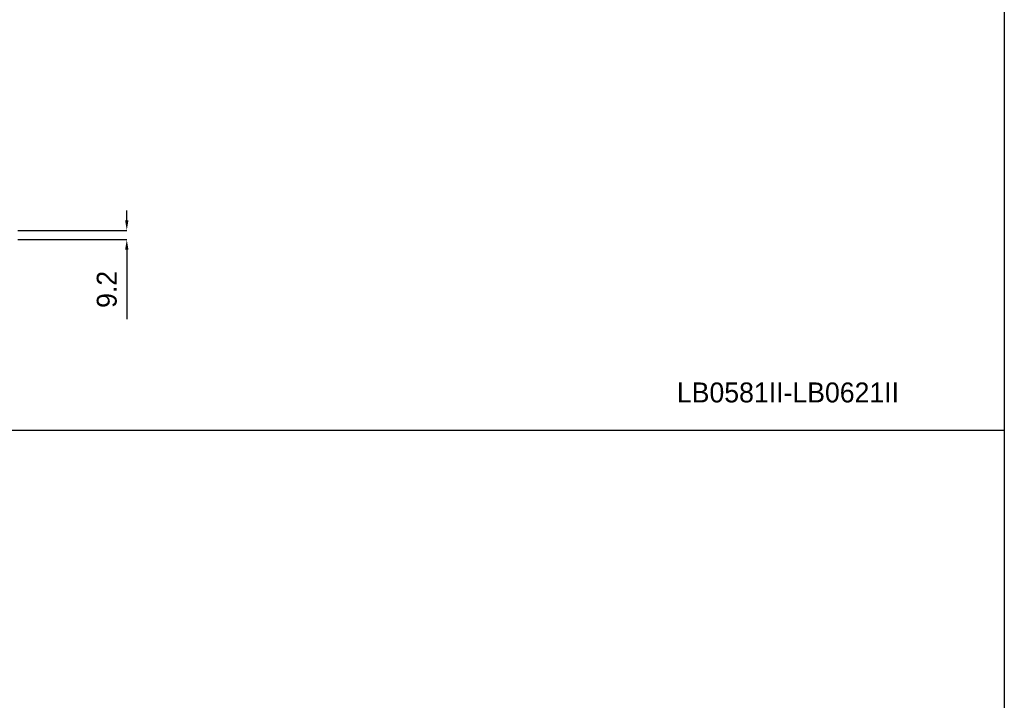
# Model space of a CAD drawing. Header units: inches. Extents: x -8834 to -3121, y 1010 to 9212.
# Tile 14 of 36: x -4109 to -3121, y 2238 to 2921. Entities that reach past the tile are written whole.
import ezdxf

# ---------------------------------------------------------------- set-up
doc = ezdxf.new("R2010")
doc.units = ezdxf.units.IN
doc.layers.add('1', color=7, linetype='Continuous')
doc.dimstyles.new('Copia di Standard', dxfattribs={"dimtxt": 20, "dimasz": 10, "dimexe": 0.18, "dimexo": 0.0625, "dimgap": 10, "dimtad": 1, "dimdec": 1, "dimzin": 0, "dimdsep": 46, "dimtxsty": 'Standard', "dimcen": 0.09, "dimclrd": 4, "dimclre": 4, "dimadec": 0, "dimazin": 0, "dimtfac": 1, "dimtdec": 1, "dimtofl": 0, "dimtmove": 0, "dimatfit": 3, "dimfxl": 0.18, "dimtolj": 1, "dimtzin": 0, "dimarcsym": 0})

# ---------------------------------------------------------------- blocks, each defined once
blk = doc.blocks.new('*D56')
at = {"color": 3, "lineweight": -2, "transparency": 16777216}
for p, q in [((-4001.69, 2719.94), (-4001.69, 2729.94)), ((-4111.03, 2709.94), (-4001.51, 2709.94)), ((-4111.03, 2700.74), (-4001.51, 2700.74)), ((-4001.69, 2690.74), (-4001.69, 2620.74))]:
    blk.add_line(p, q, dxfattribs=at)
at = {"color": 3, "transparency": 16777216}
for points in [[(-4003.36, 2719.94), (-4000.02, 2719.94), (-4001.69, 2709.94)], [(-4003.36, 2690.74), (-4000.02, 2690.74), (-4001.69, 2700.74)]]:
    blk.add_solid(points, dxfattribs=at)
at = {"layer": 'Defpoints', "color": 0, "transparency": 16777216}
for p in [(-4111.09, 2709.94), (-4111.09, 2700.74), (-4001.69, 2700.74)]:
    blk.add_point(p, dxfattribs=at)
at = {"color": 3, "transparency": 16777216, "insert": (-4021.69, 2650.74), "char_height": 20, "attachment_point": 5, "rotation": 90}
blk.add_mtext('\\A1;9.2', dxfattribs=at)

msp = doc.modelspace()

# ---------------------------------------------------------------- linework, layer by layer
at = {"layer": '1', "color": 7, "linetype": 'Continuous'}
for p, q in [((-3120.62, 4009.61), (-3120.62, 2509.61)), ((-8730.71, 2509.61), (-3120.62, 2509.61)), ((-3120.62, 2509.61), (-3120.62, 1009.61))]:
    msp.add_line(p, q, dxfattribs=at)

# ---------------------------------------------------------------- texts
at = {"insert": (-3449.38, 2557.32), "char_height": 20, "width": 477.612, "attachment_point": 1}
msp.add_mtext('LB0581II-LB0621II', dxfattribs=at)

# ---------------------------------------------------------------- dimensions: what is measured, and where the dimension line sits
at = {"color": 3}
dim = msp.add_linear_dim(base=(-4001.69, 2700.74), p1=(-4111.09, 2709.94), p2=(-4111.09, 2700.74), angle=90, dimstyle='Copia di Standard', override={"dimclrd": 3, "dimclre": 3, "dimclrt": 3}, dxfattribs=at)
dim.commit()
dim.dimension.update_dxf_attribs({"geometry": '*D56', "text_midpoint": (-4021.69, 2650.74)})

doc.saveas('drawing.dxf')
